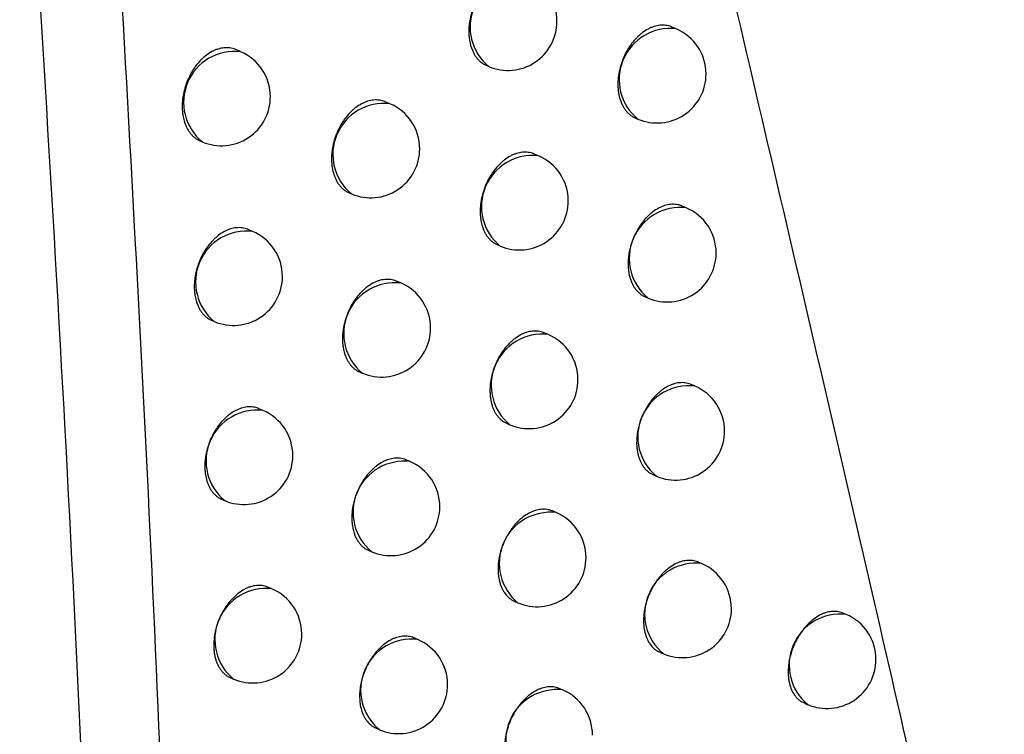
# Model space of a CAD drawing. Header units: millimetres. Extents: x -0.66 to 0.91, y -0.4 to 0.64.
# Tile 90 of 171: x 0.6564 to 0.66644, y -0.19686 to -0.18956. Entities that reach past the tile are written whole.
import ezdxf

# ---------------------------------------------------------------- set-up
doc = ezdxf.new("R2010")
doc.units = ezdxf.units.MM
doc.layers.add('FORMAT', color=7, linetype='Continuous')

msp = doc.modelspace()

# ---------------------------------------------------------------- linework, layer by layer
at = {"layer": 'FORMAT', "color": 7, "linetype": 'Continuous', "lineweight": 25}
for p, q in [((0.663094, -0.189656), (0.66305, -0.189637)), ((0.658649, -0.189888), (0.6586, -0.189868)), ((0.661161, -0.190031), (0.661184, -0.190041)), ((0.660172, -0.19042), (0.660126, -0.1904)), ((0.66268, -0.190566), (0.662705, -0.190577)), ((0.658238, -0.1908), (0.658259, -0.190809)), ((0.661689, -0.190951), (0.661645, -0.190933)), ((0.659759, -0.191331), (0.659783, -0.191341)), ((0.663198, -0.191482), (0.663156, -0.191465)), ((0.658772, -0.191723), (0.658726, -0.191704)), ((0.661274, -0.191861), (0.661299, -0.191872)), ((0.660283, -0.192249), (0.66024, -0.192231)), ((0.66278, -0.192391), (0.662808, -0.192403)), ((0.658358, -0.192633), (0.658382, -0.192644)), ((0.661788, -0.192776), (0.661747, -0.192759)), ((0.659867, -0.193159), (0.659894, -0.19317)), ((0.663284, -0.193301), (0.663246, -0.193285)), ((0.658878, -0.193551), (0.658836, -0.193533)), ((0.661369, -0.193685), (0.661398, -0.193697)), ((0.660378, -0.194072), (0.660338, -0.194055)), ((0.662864, -0.194209), (0.662894, -0.194222)), ((0.658461, -0.19446), (0.658488, -0.194471)), ((0.66187, -0.194593), (0.661833, -0.194577)), ((0.659959, -0.194981), (0.659988, -0.194993)), ((0.663354, -0.195114), (0.663319, -0.195099)), ((0.658969, -0.195371), (0.658929, -0.195355)), ((0.661449, -0.195501), (0.66148, -0.195514)), ((0.664829, -0.195633), (0.664796, -0.195619)), ((0.660456, -0.195888), (0.66042, -0.195872)), ((0.66293, -0.19602), (0.662964, -0.196035)), ((0.658549, -0.19628), (0.658579, -0.196292)), ((0.661936, -0.196404), (0.661902, -0.196389)), ((0.664403, -0.196538), (0.664439, -0.196554)), ((0.660034, -0.196795), (0.660067, -0.196809))]:
    msp.add_line(p, q, dxfattribs=at)
for centre, radius, start, end in [((0.661513, -0.189637), 0.000520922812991, 83.34982, 230.761992), ((0.661378, -0.18958), 0.0005, 360, 67.055906), ((0.661378, -0.18958), 0.0005, 247.055906, 360), ((0.663034, -0.190173), 0.000520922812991, 83.34982, 230.761992), ((0.6629, -0.190116), 0.0005000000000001, 360, 67.055906), ((0.658589, -0.190406), 0.000520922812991, 83.34982, 230.761992), ((0.658454, -0.190349), 0.0005, 360, 67.055906), ((0.6629, -0.190116), 0.0005000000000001, 247.055906, 360), ((0.658454, -0.190349), 0.0005, 247.055906, 360), ((0.660112, -0.190937), 0.000520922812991, 83.34982, 230.761992), ((0.659978, -0.19088), 0.0005000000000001, 360, 67.055906), ((0.659978, -0.19088), 0.0005000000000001, 247.055906, 360), ((0.661629, -0.191469), 0.000520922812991, 83.34982, 230.761992), ((0.661494, -0.191412), 0.0005, 360, 67.055906), ((0.661494, -0.191412), 0.0005, 247.055906, 360), ((0.663137, -0.192), 0.000520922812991, 83.34982, 230.761992), ((0.663003, -0.191943), 0.0005000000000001, 360, 67.055906), ((0.658711, -0.19224), 0.000520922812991, 83.34982, 230.761992), ((0.658577, -0.192183), 0.0005000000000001, 360, 67.055906), ((0.663003, -0.191943), 0.0005000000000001, 247.055906, 360), ((0.658577, -0.192183), 0.0005000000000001, 247.055906, 360), ((0.660223, -0.192767), 0.000520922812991, 83.34982, 230.761992), ((0.660089, -0.19271), 0.0005, 360, 67.055906), ((0.660089, -0.19271), 0.0005, 247.055906, 360), ((0.661728, -0.193293), 0.000520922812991, 83.34982, 230.761992), ((0.661593, -0.193236), 0.0005000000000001, 360, 67.055906), ((0.661593, -0.193236), 0.0005, 247.055906, 360), ((0.663224, -0.193819), 0.000520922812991, 83.34982, 230.761992), ((0.663089, -0.193762), 0.0005000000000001, 360, 67.055906), ((0.658818, -0.194068), 0.000520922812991, 83.34982, 230.761992), ((0.658683, -0.194011), 0.0005000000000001, 360, 67.055906), ((0.663089, -0.193762), 0.0005000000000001, 247.055906, 360), ((0.658683, -0.194011), 0.0005000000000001, 247.055906, 360), ((0.660318, -0.19459), 0.000520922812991, 83.34982, 230.761992), ((0.660183, -0.194533), 0.0005000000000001, 360, 67.055906), ((0.660183, -0.194533), 0.0005000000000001, 247.055906, 360), ((0.66181, -0.195111), 0.000520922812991, 83.34982, 230.761992), ((0.661675, -0.195054), 0.0005000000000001, 360, 67.055906), ((0.661675, -0.195054), 0.0005000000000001, 247.055906, 360), ((0.663294, -0.195631), 0.000520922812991, 83.34982, 230.761992), ((0.663159, -0.195574), 0.0005000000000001, 360, 67.055906), ((0.658908, -0.195889), 0.000520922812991, 83.34982, 230.761992), ((0.658774, -0.195832), 0.0005000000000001, 360, 67.055906), ((0.663159, -0.195574), 0.0005000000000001, 247.055906, 360), ((0.664769, -0.19615), 0.000520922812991, 83.34982, 230.761992), ((0.664634, -0.196093), 0.0005, 360, 67.055906), ((0.658774, -0.195832), 0.0005000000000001, 247.055906, 360), ((0.660396, -0.196405), 0.0005209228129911, 83.34982, 230.761992), ((0.660262, -0.196349), 0.0005, 360, 67.055906), ((0.664634, -0.196093), 0.0005000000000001, 247.055906, 360), ((0.660262, -0.196349), 0.0005000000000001, 247.055906, 360), ((0.661876, -0.196921), 0.000520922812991, 83.34982, 230.761992), ((0.661741, -0.196864), 0.0005000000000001, 360, 67.055906)]:
    msp.add_arc(centre, radius, start, end, dxfattribs=at)
for points, knots in [([(0.656395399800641, -0.1860526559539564), (0.6566904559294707, -0.1907610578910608), (0.6572806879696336, -0.2001797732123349), (0.6573062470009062, -0.2090745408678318), (0.657319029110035, -0.2135228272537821)], [0, 0, 0, 0, 0.4998985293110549, 1, 1, 1, 1]), ([(0.6664435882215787, -0.2015916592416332), (0.6663285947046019, -0.2010206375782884), (0.6659435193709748, -0.1991084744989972), (0.6651799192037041, -0.195763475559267), (0.6641980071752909, -0.1915309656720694), (0.6634803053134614, -0.188473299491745), (0.6631057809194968, -0.186837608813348), (0.6630700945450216, -0.1866817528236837)], [0, 0, 0, 0, 0.1195458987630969, 0.400319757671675, 0.684926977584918, 0.9699784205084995, 1, 1, 1, 1]), ([(0.6572882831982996, -0.186792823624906), (0.6575365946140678, -0.1910740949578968), (0.658033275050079, -0.1996376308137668), (0.658045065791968, -0.2077556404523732), (0.6580509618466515, -0.2118151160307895)], [0, 0, 0, 0, 0.4999420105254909, 1, 1, 1, 1]), ([(0.6615262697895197, -0.1890999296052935), (0.6615249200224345, -0.1890992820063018), (0.6615061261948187, -0.189090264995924), (0.6614758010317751, -0.1890834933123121), (0.6614365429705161, -0.1890802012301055), (0.6613963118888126, -0.189081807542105), (0.6613551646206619, -0.1890901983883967), (0.6613140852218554, -0.1891053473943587), (0.6612733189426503, -0.1891248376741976), (0.6612333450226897, -0.189150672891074), (0.6611951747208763, -0.1891822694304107), (0.6611584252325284, -0.1892174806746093), (0.6611241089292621, -0.1892578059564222), (0.661093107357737, -0.1893022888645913), (0.6610644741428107, -0.1893492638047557), (0.6610396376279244, -0.1893995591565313), (0.6610192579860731, -0.18945194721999), (0.6610019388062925, -0.1895054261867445), (0.6609893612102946, -0.189560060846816), (0.6609818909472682, -0.1896144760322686), (0.6609788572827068, -0.1896549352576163), (0.6609783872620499, -0.1896945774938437), (0.6609805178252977, -0.1897337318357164), (0.6609883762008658, -0.1897965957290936), (0.6610049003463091, -0.1898550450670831), (0.6610290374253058, -0.1899054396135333), (0.6610458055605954, -0.1899333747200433), (0.6610645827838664, -0.1899585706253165), (0.6610855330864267, -0.1899812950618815), (0.6611083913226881, -0.1900007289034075), (0.6611333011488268, -0.1900184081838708), (0.6611520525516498, -0.1900256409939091), (0.6611619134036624, -0.1900294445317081)], [0, 0, 0, 0, 0.0041472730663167, 0.0577456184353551, 0.0851065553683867, 0.1115702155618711, 0.1651078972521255, 0.1924375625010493, 0.2188778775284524, 0.2723676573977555, 0.2996720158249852, 0.3261075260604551, 0.3795867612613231, 0.4068847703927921, 0.4333365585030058, 0.4868481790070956, 0.5141621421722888, 0.5406428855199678, 0.5942130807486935, 0.6215570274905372, 0.6480649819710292, 0.6747581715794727, 0.7017382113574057, 0.7291111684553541, 0.8091445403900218, 0.8365321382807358, 0.8630472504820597, 0.8897480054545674, 0.9167364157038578, 0.9441189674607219, 0.970613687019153, 1, 1, 1, 1]), ([(0.6630496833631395, -0.1896370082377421), (0.6630483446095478, -0.1896363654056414), (0.6630296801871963, -0.1896274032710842), (0.6629995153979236, -0.1896206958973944), (0.6629604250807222, -0.1896174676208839), (0.6629203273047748, -0.1896191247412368), (0.6628792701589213, -0.1896275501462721), (0.6628382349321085, -0.1896427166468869), (0.6627974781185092, -0.1896622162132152), (0.6627574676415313, -0.1896880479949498), (0.66271921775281, -0.189719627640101), (0.6626823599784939, -0.1897548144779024), (0.662647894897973, -0.1897951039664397), (0.6626167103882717, -0.1898395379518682), (0.6625878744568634, -0.1898864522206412), (0.6625628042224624, -0.1899366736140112), (0.6625421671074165, -0.1899889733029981), (0.6625245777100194, -0.1900423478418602), (0.6625117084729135, -0.1900968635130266), (0.6625039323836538, -0.1901511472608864), (0.6625006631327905, -0.1901914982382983), (0.6624999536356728, -0.1902310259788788), (0.6625018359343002, -0.1902700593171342), (0.6625077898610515, -0.1903201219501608), (0.6625188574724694, -0.1903674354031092), (0.6625347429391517, -0.1904107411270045), (0.6625491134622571, -0.1904411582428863), (0.6625656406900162, -0.1904689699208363), (0.6625841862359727, -0.1904940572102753), (0.6626049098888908, -0.1905166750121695), (0.6626275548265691, -0.1905360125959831), (0.6626522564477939, -0.1905536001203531), (0.6626708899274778, -0.1905607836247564), (0.66268068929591, -0.1905645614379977)], [0, 0, 0, 0, 0.0041401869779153, 0.0577210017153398, 0.0850725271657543, 0.1115377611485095, 0.1650783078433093, 0.1924090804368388, 0.2188587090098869, 0.2723672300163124, 0.2996810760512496, 0.3261276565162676, 0.3796294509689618, 0.4069392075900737, 0.4333970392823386, 0.4869212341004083, 0.5142420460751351, 0.5407194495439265, 0.594283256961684, 0.6216243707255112, 0.6481196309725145, 0.6748001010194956, 0.7017674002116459, 0.7291275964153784, 0.7820799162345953, 0.8092491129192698, 0.8366182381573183, 0.8631166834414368, 0.8898005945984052, 0.9167718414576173, 0.9441367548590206, 0.9706214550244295, 0.9999999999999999, 0.9999999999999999, 0.9999999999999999, 0.9999999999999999]), ([(0.658600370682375, -0.1898678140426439), (0.6585990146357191, -0.1898671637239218), (0.6585801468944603, -0.1898581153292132), (0.6585497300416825, -0.1898513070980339), (0.6585103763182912, -0.1898479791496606), (0.6584700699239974, -0.1898495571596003), (0.658428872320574, -0.1898579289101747), (0.6583877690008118, -0.1898730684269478), (0.658346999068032, -0.1898925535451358), (0.65830704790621, -0.1899183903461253), (0.6582689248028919, -0.1899499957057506), (0.658232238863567, -0.189985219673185), (0.6581980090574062, -0.1900255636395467), (0.6581671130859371, -0.1900700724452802), (0.658138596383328, -0.1901170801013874), (0.6581138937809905, -0.1901674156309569), (0.6580936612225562, -0.1902198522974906), (0.6580764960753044, -0.1902733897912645), (0.6580640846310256, -0.1903280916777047), (0.6580567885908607, -0.1903825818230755), (0.6580538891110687, -0.1904231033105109), (0.6580535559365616, -0.190462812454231), (0.6580558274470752, -0.1905020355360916), (0.6580639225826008, -0.1905650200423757), (0.6580806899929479, -0.1906235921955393), (0.6581050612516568, -0.1906741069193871), (0.6581219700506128, -0.1907021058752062), (0.6581408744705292, -0.1907273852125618), (0.658161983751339, -0.1907501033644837), (0.658184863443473, -0.1907698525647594), (0.6582094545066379, -0.190786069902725), (0.6582272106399, -0.1907960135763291), (0.6582371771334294, -0.190799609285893), (0.6582381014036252, -0.1907999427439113)], [0, 0, 0, 0, 0.0041508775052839, 0.0577544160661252, 0.0851183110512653, 0.1115777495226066, 0.1651070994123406, 0.1924327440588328, 0.2188637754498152, 0.2723348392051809, 0.2996296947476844, 0.3260547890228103, 0.3795128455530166, 0.4067998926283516, 0.4332445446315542, 0.4867415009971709, 0.5140476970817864, 0.5405274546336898, 0.5940954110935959, 0.621437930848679, 0.6479511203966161, 0.6746495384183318, 0.7016347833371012, 0.7290129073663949, 0.8090727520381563, 0.8364694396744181, 0.8629927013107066, 0.8897017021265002, 0.916698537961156, 0.9440897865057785, 0.9705882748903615, 0.9972724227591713, 1, 1, 1, 1]), ([(0.6601262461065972, -0.1904004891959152), (0.6601249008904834, -0.190399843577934), (0.6601061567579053, -0.1903908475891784), (0.6600758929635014, -0.1903841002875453), (0.660036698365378, -0.190380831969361), (0.659996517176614, -0.190382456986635), (0.6599554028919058, -0.1903908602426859), (0.6599143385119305, -0.1904060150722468), (0.6598735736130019, -0.1904255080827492), (0.6598335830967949, -0.1904513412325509), (0.6597953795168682, -0.1904829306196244), (0.6597585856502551, -0.1905181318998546), (0.6597242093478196, -0.1905584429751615), (0.6596931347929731, -0.1906029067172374), (0.6596644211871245, -0.1906498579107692), (0.6596394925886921, -0.1907001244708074), (0.6596190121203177, -0.1907524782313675), (0.6596015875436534, -0.1908059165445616), (0.6595888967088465, -0.1908605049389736), (0.6595813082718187, -0.1909148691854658), (0.6595781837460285, -0.1909552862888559), (0.6595776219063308, -0.1909948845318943), (0.6595796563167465, -0.1910339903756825), (0.6595858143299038, -0.1910841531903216), (0.6595970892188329, -0.1911315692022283), (0.6596131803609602, -0.191174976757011), (0.659627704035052, -0.1912054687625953), (0.6596443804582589, -0.1912333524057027), (0.6596630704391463, -0.1912585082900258), (0.6596839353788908, -0.1912811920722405), (0.6597067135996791, -0.1913005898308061), (0.6597315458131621, -0.1913182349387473), (0.6597502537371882, -0.1913254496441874), (0.6597600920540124, -0.1913292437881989)], [0, 0, 0, 0, 0.0041431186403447, 0.0577298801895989, 0.085084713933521, 0.1115468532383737, 0.1650813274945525, 0.1924092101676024, 0.2188511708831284, 0.272344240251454, 0.2996502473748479, 0.3260880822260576, 0.3795720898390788, 0.4068726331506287, 0.4333246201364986, 0.4868367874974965, 0.5141512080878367, 0.5406282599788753, 0.5941911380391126, 0.6215315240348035, 0.6480319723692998, 0.6747176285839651, 0.7016900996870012, 0.729055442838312, 0.782024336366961, 0.8092020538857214, 0.8365797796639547, 0.8630859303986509, 0.889777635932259, 0.9167568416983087, 0.9441299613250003, 0.9706184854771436, 1, 1, 1, 1]), ([(0.6616449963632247, -0.190932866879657), (0.6616436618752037, -0.1909322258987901), (0.6616250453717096, -0.1909232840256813), (0.6615949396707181, -0.1909166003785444), (0.6615559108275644, -0.1909133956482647), (0.6615158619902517, -0.1909150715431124), (0.6614748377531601, -0.1909235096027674), (0.6614338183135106, -0.1909386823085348), (0.6613930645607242, -0.1909581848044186), (0.6613530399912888, -0.1909840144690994), (0.6613147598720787, -0.1910155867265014), (0.6612778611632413, -0.1910507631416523), (0.6612433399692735, -0.1910910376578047), (0.6612120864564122, -0.1911354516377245), (0.6611831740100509, -0.1911823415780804), (0.6611580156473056, -0.191232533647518), (0.661137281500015, -0.1912847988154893), (0.6611195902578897, -0.1913381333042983), (0.6611066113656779, -0.1913926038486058), (0.6610987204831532, -0.1914468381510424), (0.6610953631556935, -0.1914871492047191), (0.661094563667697, -0.1915266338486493), (0.6610963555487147, -0.1915656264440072), (0.6611036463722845, -0.1916282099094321), (0.661119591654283, -0.1916863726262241), (0.6611431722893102, -0.1917364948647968), (0.6611596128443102, -0.191764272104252), (0.6611780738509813, -0.1917893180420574), (0.6611987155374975, -0.1918118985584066), (0.6612212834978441, -0.191831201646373), (0.661245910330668, -0.1918487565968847), (0.6612645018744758, -0.1918559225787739), (0.6612742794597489, -0.1918596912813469)], [0, 0, 0, 0, 0.004137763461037, 0.057723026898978, 0.0850766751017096, 0.1115473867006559, 0.1650989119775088, 0.1924351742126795, 0.2188927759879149, 0.2724173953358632, 0.2997394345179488, 0.3261945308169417, 0.3797136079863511, 0.4070322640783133, 0.4334969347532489, 0.4870350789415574, 0.5143631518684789, 0.5408443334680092, 0.5944159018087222, 0.6217611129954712, 0.6482571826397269, 0.6749384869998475, 0.7019066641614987, 0.7292678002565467, 0.8092451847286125, 0.8366135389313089, 0.8631117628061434, 0.8897954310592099, 0.9167663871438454, 0.9441309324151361, 0.970617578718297, 1, 1, 1, 1]), ([(0.6631561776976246, -0.191464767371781), (0.6631548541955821, -0.1914641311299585), (0.6631363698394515, -0.1914552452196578), (0.6631064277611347, -0.1914486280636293), (0.6630675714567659, -0.1914454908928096), (0.663027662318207, -0.1914472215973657), (0.6629867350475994, -0.1914556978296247), (0.662945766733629, -0.1914708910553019), (0.6629050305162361, -0.1914904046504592), (0.6628649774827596, -0.1915162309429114), (0.6628266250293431, -0.1915477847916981), (0.6627896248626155, -0.1915829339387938), (0.6627549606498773, -0.191623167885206), (0.662723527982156, -0.191667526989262), (0.6626944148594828, -0.191714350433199), (0.6626690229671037, -0.1917644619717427), (0.6626480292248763, -0.1918166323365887), (0.6626300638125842, -0.1918698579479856), (0.6626167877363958, -0.1919242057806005), (0.6626085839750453, -0.1919783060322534), (0.6626049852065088, -0.192018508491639), (0.6626039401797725, -0.1920578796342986), (0.6626054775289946, -0.1920967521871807), (0.6626109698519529, -0.1921465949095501), (0.6626215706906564, -0.1921936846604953), (0.6626369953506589, -0.1922367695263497), (0.6626510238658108, -0.1922670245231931), (0.6626672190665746, -0.1922946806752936), (0.6626854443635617, -0.1923196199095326), (0.6627058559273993, -0.192342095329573), (0.6627282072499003, -0.1923613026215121), (0.6627526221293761, -0.1923787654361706), (0.6627710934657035, -0.1923858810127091), (0.662780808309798, -0.1923896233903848)], [0, 0, 0, 0, 0.0041315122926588, 0.0577017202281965, 0.0850473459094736, 0.1115180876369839, 0.1650694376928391, 0.1924053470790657, 0.2188687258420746, 0.272404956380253, 0.2997328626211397, 0.3261950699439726, 0.3797286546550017, 0.4070548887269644, 0.4335229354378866, 0.4870681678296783, 0.514400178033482, 0.5408777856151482, 0.5944423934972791, 0.6217843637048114, 0.6482700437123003, 0.6749409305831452, 0.7018986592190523, 0.7292493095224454, 0.7821723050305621, 0.8093264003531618, 0.836680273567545, 0.8631655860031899, 0.8898362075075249, 0.9167938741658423, 0.9441447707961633, 0.9706234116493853, 0.9999999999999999, 0.9999999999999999, 0.9999999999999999, 0.9999999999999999]), ([(0.6587262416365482, -0.1917037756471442), (0.6587249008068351, -0.1917031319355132), (0.6587062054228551, -0.1916941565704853), (0.6586760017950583, -0.1916874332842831), (0.6586368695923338, -0.191684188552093), (0.658596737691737, -0.1916858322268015), (0.6585556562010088, -0.1916942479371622), (0.6585146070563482, -0.1917094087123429), (0.6584738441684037, -0.191728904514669), (0.6584338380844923, -0.1917547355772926), (0.658395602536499, -0.1917863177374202), (0.6583587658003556, -0.1918215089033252), (0.6583243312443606, -0.1918618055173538), (0.658293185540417, -0.1919062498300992), (0.6582643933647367, -0.1919531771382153), (0.6582393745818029, -0.1920034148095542), (0.6582187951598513, -0.192055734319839), (0.6582012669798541, -0.1921091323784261), (0.658188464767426, -0.1921636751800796), (0.6581807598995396, -0.1922179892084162), (0.6581775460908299, -0.1922583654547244), (0.6581768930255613, -0.1922979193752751), (0.6581788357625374, -0.192336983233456), (0.6581863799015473, -0.1923996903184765), (0.6582025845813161, -0.1924579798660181), (0.6582264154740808, -0.1925082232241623), (0.6582430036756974, -0.1925360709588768), (0.6582616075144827, -0.1925611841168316), (0.6582823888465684, -0.1925838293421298), (0.6583050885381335, -0.1926031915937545), (0.6583298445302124, -0.1926208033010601), (0.6583485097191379, -0.192628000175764), (0.6583583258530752, -0.1926317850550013)], [0, 0, 0, 0, 0.0041404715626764, 0.0577311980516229, 0.0850878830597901, 0.1115558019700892, 0.1651018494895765, 0.1924355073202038, 0.2188861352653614, 0.2723967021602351, 0.299711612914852, 0.3261587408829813, 0.3796616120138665, 0.4069718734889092, 0.4334312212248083, 0.486958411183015, 0.5142806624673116, 0.540761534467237, 0.59433227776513, 0.6216768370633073, 0.6481776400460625, 0.6748636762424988, 0.7018365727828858, 0.7292024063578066, 0.8092025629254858, 0.8365787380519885, 0.8630839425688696, 0.889774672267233, 0.9167528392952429, 0.9441248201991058, 0.9706149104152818, 1, 1, 1, 1]), ([(0.6602403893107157, -0.1922314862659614), (0.6602390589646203, -0.1922308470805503), (0.660220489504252, -0.1922219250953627), (0.6601904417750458, -0.1922152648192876), (0.6601514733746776, -0.1922120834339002), (0.6601114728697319, -0.1922137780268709), (0.6600704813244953, -0.1922222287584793), (0.6600294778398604, -0.1922374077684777), (0.6599887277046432, -0.1922569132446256), (0.659948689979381, -0.192282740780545), (0.6599103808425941, -0.1923143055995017), (0.659873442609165, -0.1923494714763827), (0.6598388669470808, -0.1923897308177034), (0.65980754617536, -0.1924341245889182), (0.6597785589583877, -0.1924809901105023), (0.6597533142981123, -0.1925311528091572), (0.6597324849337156, -0.1925833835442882), (0.659714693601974, -0.1926366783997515), (0.6597016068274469, -0.1926911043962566), (0.6596936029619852, -0.1927452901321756), (0.6596901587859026, -0.1927855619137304), (0.6596892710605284, -0.1928250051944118), (0.6596909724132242, -0.1928639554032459), (0.6596981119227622, -0.1929264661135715), (0.6597139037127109, -0.1929845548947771), (0.6597373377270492, -0.1930346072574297), (0.6597536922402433, -0.1930623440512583), (0.6597720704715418, -0.1930873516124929), (0.6597926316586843, -0.1931098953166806), (0.6598151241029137, -0.193129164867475), (0.6598396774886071, -0.1931466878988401), (0.659858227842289, -0.1931538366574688), (0.6598679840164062, -0.1931575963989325)], [0, 0, 0, 0, 0.0041349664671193, 0.0577173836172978, 0.0850694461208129, 0.1115416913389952, 0.1650962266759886, 0.192433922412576, 0.2188953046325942, 0.2724275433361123, 0.2997534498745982, 0.3262128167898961, 0.3797405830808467, 0.4070637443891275, 0.4335311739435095, 0.4870750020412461, 0.514406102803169, 0.5408872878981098, 0.5944589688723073, 0.6218043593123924, 0.6482977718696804, 0.6749764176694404, 0.7019419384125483, 0.7293004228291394, 0.8092656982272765, 0.8366298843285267, 0.8631245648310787, 0.8898046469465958, 0.916771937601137, 0.9441326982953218, 0.9706177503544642, 0.9999999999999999, 0.9999999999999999, 0.9999999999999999, 0.9999999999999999]), ([(0.6617470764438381, -0.1927587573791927), (0.6617457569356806, -0.1927581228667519), (0.6617273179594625, -0.1927492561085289), (0.661697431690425, -0.1927426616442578), (0.6616586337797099, -0.1927395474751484), (0.6616187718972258, -0.1927412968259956), (0.6615778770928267, -0.1927497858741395), (0.6615369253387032, -0.192764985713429), (0.6614961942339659, -0.1927845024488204), (0.661456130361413, -0.1928103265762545), (0.661417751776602, -0.1928418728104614), (0.6613807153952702, -0.1928770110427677), (0.6613460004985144, -0.1929172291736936), (0.6613145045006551, -0.1929615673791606), (0.661285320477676, -0.1930083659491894), (0.6612598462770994, -0.1930584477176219), (0.6612387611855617, -0.1931105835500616), (0.6612206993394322, -0.1931637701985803), (0.6612073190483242, -0.1932180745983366), (0.6611990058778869, -0.1932721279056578), (0.6611953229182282, -0.1933122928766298), (0.6611941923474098, -0.1933516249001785), (0.6611956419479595, -0.1933904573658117), (0.6612010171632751, -0.193440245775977), (0.6612115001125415, -0.1934872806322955), (0.6612268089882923, -0.1935303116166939), (0.6612407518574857, -0.1935605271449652), (0.6612568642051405, -0.19358814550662), (0.6612750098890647, -0.1936130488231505), (0.6612953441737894, -0.1936354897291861), (0.661317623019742, -0.1936546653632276), (0.6613419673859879, -0.1936720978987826), (0.6613603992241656, -0.1936791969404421), (0.6613700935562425, -0.1936829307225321)], [0, 0, 0, 0, 0.004128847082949, 0.0576970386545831, 0.085041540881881, 0.1115133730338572, 0.1650668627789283, 0.1924037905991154, 0.2188698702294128, 0.27241154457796, 0.2997422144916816, 0.3262074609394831, 0.3797472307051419, 0.4070766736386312, 0.4335466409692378, 0.4870958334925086, 0.5144299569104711, 0.5409074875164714, 0.5944720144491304, 0.621814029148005, 0.6482977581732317, 0.6749666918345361, 0.7019224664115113, 0.7292711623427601, 0.7821885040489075, 0.8093396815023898, 0.8366906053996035, 0.8631735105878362, 0.8898416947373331, 0.916796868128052, 0.9441451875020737, 0.9706228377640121, 1, 1, 1, 1]), ([(0.6632458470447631, -0.1932854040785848), (0.6632445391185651, -0.193284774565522), (0.663226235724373, -0.193275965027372), (0.6631965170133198, -0.1932694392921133), (0.6631578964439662, -0.1932663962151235), (0.6631181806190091, -0.1932682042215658), (0.6630773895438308, -0.1932767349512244), (0.6630364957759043, -0.1932919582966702), (0.6629957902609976, -0.1933114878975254), (0.6629557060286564, -0.1933373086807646), (0.6629172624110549, -0.1933688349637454), (0.6628801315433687, -0.1934039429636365), (0.6628452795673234, -0.193444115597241), (0.6628136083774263, -0.193488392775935), (0.6627842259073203, -0.1935351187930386), (0.6627585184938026, -0.1935851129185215), (0.6627371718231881, -0.1936371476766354), (0.662718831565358, -0.1936902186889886), (0.662705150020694, -0.1937444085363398), (0.662692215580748, -0.1938251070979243), (0.6626899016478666, -0.1938918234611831), (0.662697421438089, -0.1939659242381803), (0.6627075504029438, -0.1940128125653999), (0.6627225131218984, -0.1940556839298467), (0.6627361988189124, -0.19408578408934), (0.6627520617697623, -0.1941132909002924), (0.6627699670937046, -0.1941380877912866), (0.6627900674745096, -0.1941604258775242), (0.6628121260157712, -0.1941795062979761), (0.6628362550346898, -0.194196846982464), (0.6628545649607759, -0.194203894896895), (0.6628641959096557, -0.1942076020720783)], [0, 0, 0, 0, 0.0041228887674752, 0.0576965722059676, 0.0850436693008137, 0.1115228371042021, 0.1650910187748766, 0.1924352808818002, 0.2189123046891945, 0.2724760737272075, 0.2998179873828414, 0.3262949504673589, 0.3798585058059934, 0.407200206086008, 0.4336793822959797, 0.4872473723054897, 0.5145912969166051, 0.541073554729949, 0.5946478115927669, 0.6219949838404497, 0.7019176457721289, 0.7292670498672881, 0.7821817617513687, 0.8093315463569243, 0.8366810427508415, 0.8631636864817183, 0.8898315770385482, 0.9167863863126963, 0.9441342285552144, 0.9706148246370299, 1, 1, 1, 1]), ([(0.6588358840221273, -0.1935328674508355), (0.6588345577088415, -0.193532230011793), (0.6588160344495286, -0.1935233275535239), (0.6587860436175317, -0.1935166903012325), (0.6587471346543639, -0.1935135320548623), (0.6587071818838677, -0.1935152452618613), (0.6586662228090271, -0.1935237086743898), (0.6586252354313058, -0.1935388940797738), (0.658584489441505, -0.1935584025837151), (0.658544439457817, -0.1935842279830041), (0.6585061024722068, -0.1936157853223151), (0.6584691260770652, -0.1936509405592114), (0.6584344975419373, -0.1936911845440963), (0.6584031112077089, -0.1937355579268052), (0.6583740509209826, -0.1937823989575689), (0.658348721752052, -0.1938325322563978), (0.6583277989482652, -0.1938847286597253), (0.6583099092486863, -0.1939379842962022), (0.6582967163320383, -0.1939923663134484), (0.6582886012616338, -0.1940465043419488), (0.6582850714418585, -0.1940867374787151), (0.6582840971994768, -0.1941261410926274), (0.6582857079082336, -0.1941650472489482), (0.6582912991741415, -0.1942149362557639), (0.6583020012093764, -0.1942620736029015), (0.6583175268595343, -0.194305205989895), (0.6583316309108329, -0.1943354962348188), (0.6583479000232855, -0.1943631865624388), (0.658366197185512, -0.1943881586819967), (0.6583866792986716, -0.194410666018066), (0.6584090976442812, -0.1944299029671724), (0.6584335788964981, -0.1944473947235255), (0.6584520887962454, -0.1944545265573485), (0.6584618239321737, -0.1944582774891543)], [0, 0, 0, 0, 0.0041317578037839, 0.0577040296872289, 0.085050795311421, 0.1115206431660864, 0.1650702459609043, 0.1924053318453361, 0.2188663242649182, 0.272397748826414, 0.2997232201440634, 0.3261826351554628, 0.3797105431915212, 0.4070338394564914, 0.4334999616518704, 0.4870412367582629, 0.5143711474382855, 0.5408485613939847, 0.5944127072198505, 0.6217543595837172, 0.6482416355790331, 0.6749141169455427, 0.7018734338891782, 0.7292256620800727, 0.7821539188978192, 0.8093107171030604, 0.8366673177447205, 0.8631551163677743, 0.8898282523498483, 0.9167884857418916, 0.944142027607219, 0.9706219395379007, 0.9999999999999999, 0.9999999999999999, 0.9999999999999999, 0.9999999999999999]), ([(0.6603381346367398, -0.194055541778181), (0.6603368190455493, -0.1940549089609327), (0.6603184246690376, -0.194046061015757), (0.6602885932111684, -0.1940394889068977), (0.6602498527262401, -0.1940363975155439), (0.6602100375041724, -0.1940381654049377), (0.660169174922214, -0.1940466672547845), (0.6601282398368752, -0.1940618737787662), (0.6600875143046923, -0.1940813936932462), (0.66004744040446, -0.194107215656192), (0.6600090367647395, -0.1941387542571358), (0.6599719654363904, -0.1941738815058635), (0.6599372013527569, -0.1942140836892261), (0.6599056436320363, -0.1942584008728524), (0.6598763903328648, -0.194305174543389), (0.65985083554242, -0.1943552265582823), (0.6598296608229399, -0.1944073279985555), (0.6598115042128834, -0.1944604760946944), (0.6597980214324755, -0.1945147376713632), (0.6597896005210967, -0.1945687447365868), (0.6597858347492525, -0.1946088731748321), (0.6597846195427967, -0.1946481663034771), (0.6597859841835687, -0.1946869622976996), (0.6597925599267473, -0.1947492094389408), (0.659807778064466, -0.1948070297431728), (0.6598306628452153, -0.1948568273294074), (0.6598466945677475, -0.1948844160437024), (0.6598647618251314, -0.1949092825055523), (0.6598850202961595, -0.1949316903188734), (0.6599072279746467, -0.1949508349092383), (0.6599315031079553, -0.1949682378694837), (0.6599498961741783, -0.1949753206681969), (0.6599595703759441, -0.1949790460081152)], [0, 0, 0, 0, 0.0041268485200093, 0.0577009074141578, 0.085048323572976, 0.1115248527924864, 0.1650877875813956, 0.1924294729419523, 0.21890164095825, 0.2724556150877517, 0.2997925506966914, 0.3262641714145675, 0.3798168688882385, 0.4071529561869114, 0.4336283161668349, 0.4871884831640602, 0.5145282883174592, 0.541009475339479, 0.5945814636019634, 0.6219273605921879, 0.6484131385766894, 0.6750841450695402, 0.7020420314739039, 0.7293928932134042, 0.8093235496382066, 0.8366758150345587, 0.8631604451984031, 0.8898303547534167, 0.9167872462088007, 0.9441372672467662, 0.9706178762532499, 1, 1, 1, 1]), ([(0.6618325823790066, -0.1945776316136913), (0.6618312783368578, -0.1945770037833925), (0.6618130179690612, -0.1945682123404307), (0.6617833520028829, -0.1945617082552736), (0.661744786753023, -0.1945586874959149), (0.6617051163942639, -0.1945605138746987), (0.6616643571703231, -0.1945690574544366), (0.6616234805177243, -0.1945842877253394), (0.6615827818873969, -0.1946038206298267), (0.6615426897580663, -0.1946296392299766), (0.6615042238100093, -0.1946611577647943), (0.6614670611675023, -0.1946962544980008), (0.6614321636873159, -0.1947364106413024), (0.6614004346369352, -0.1947806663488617), (0.6613709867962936, -0.1948273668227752), (0.6613452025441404, -0.1948773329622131), (0.6613237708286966, -0.1949293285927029), (0.6613099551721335, -0.1949690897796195), (0.6612985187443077, -0.1950091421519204), (0.6612893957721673, -0.1950498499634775), (0.6612784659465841, -0.1951171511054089), (0.6612760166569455, -0.1951837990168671), (0.6612833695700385, -0.1952578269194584), (0.6612933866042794, -0.1953046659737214), (0.6613082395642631, -0.1953474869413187), (0.6613218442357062, -0.1953775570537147), (0.6613429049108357, -0.1954141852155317), (0.6613682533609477, -0.1954458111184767), (0.661397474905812, -0.1954711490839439), (0.6614215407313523, -0.1954884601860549), (0.6614398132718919, -0.195495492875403), (0.6614494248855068, -0.1954991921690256)], [0, 0, 0, 0, 0.0041200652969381, 0.0576928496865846, 0.0850394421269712, 0.1115191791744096, 0.1650884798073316, 0.1924332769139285, 0.2189116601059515, 0.2724781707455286, 0.2998214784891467, 0.3262999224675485, 0.379866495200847, 0.407209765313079, 0.4336897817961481, 0.4872595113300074, 0.514604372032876, 0.5410864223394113, 0.567753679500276, 0.5947077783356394, 0.6220547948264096, 0.7019741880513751, 0.729322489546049, 0.7822344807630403, 0.8093828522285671, 0.8367309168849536, 0.863212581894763, 0.9167857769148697, 0.9441325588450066, 0.9706129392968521, 1, 1, 1, 1]), ([(0.6633187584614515, -0.1950989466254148), (0.663317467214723, -0.1950983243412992), (0.6632993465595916, -0.1950895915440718), (0.6632698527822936, -0.195083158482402), (0.6632314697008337, -0.1950802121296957), (0.6631919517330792, -0.1950821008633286), (0.6631513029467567, -0.1950906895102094), (0.6631104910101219, -0.1951059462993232), (0.6630698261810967, -0.1951254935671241), (0.6630297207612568, -0.1951513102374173), (0.662991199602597, -0.1951828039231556), (0.6629632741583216, -0.1952090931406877), (0.6629366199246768, -0.1952377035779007), (0.6629110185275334, -0.1952689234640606), (0.6628791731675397, -0.1953130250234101), (0.6628505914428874, -0.1953609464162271), (0.6628260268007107, -0.1954114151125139), (0.6628043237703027, -0.1954633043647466), (0.6627870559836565, -0.1955168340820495), (0.6627746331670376, -0.1955706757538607), (0.6627677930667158, -0.1956112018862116), (0.6627635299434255, -0.1956511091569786), (0.6627618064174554, -0.1956901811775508), (0.6627626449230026, -0.1957287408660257), (0.6627660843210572, -0.1957659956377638), (0.6627740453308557, -0.1958135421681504), (0.662787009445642, -0.1958577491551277), (0.6628047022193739, -0.1958974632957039), (0.6628254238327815, -0.1959339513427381), (0.6628504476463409, -0.1959654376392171), (0.6628793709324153, -0.195990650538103), (0.6629032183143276, -0.1960078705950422), (0.6629213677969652, -0.1960148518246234), (0.6629309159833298, -0.1960185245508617)], [0, 0, 0, 0, 0.0041095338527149, 0.0576709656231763, 0.0850116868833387, 0.1114874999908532, 0.165048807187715, 0.1923894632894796, 0.2188652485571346, 0.2724264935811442, 0.2997671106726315, 0.3262430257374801, 0.3529041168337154, 0.3798520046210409, 0.4071927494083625, 0.4600912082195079, 0.4872325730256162, 0.5145735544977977, 0.5674721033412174, 0.5946135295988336, 0.6219545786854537, 0.6484305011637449, 0.6750916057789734, 0.7020395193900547, 0.7293803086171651, 0.7558558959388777, 0.8094167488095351, 0.8367571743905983, 0.863232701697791, 0.9167934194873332, 0.9441337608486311, 0.9706095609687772, 0.9999999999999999, 0.9999999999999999, 0.9999999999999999, 0.9999999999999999]), ([(0.658929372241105, -0.1953551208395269), (0.6589280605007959, -0.1953544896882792), (0.6589097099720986, -0.195345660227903), (0.6588799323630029, -0.1953391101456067), (0.6588412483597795, -0.1953360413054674), (0.6588014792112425, -0.1953378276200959), (0.658760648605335, -0.1953463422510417), (0.6587197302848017, -0.1953615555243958), (0.6586790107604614, -0.1953810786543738), (0.6586389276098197, -0.1954068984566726), (0.6586004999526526, -0.1954384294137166), (0.6585633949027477, -0.1954735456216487), (0.658528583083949, -0.1955137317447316), (0.6584969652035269, -0.1955580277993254), (0.6584676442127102, -0.1956047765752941), (0.658442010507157, -0.1956547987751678), (0.6584207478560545, -0.1957068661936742), (0.6584024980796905, -0.195759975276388), (0.6583889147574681, -0.195814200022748), (0.6583782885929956, -0.1958814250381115), (0.6583748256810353, -0.1959347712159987), (0.6583765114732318, -0.195986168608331), (0.6583816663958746, -0.1960359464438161), (0.6583919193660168, -0.1960828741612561), (0.6584070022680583, -0.1961258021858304), (0.6584207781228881, -0.1961559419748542), (0.6584367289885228, -0.1961834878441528), (0.6584547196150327, -0.1962083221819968), (0.6584749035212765, -0.1962306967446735), (0.6584970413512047, -0.1962498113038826), (0.6585212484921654, -0.1962671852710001), (0.6585396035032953, -0.196274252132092), (0.6585492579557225, -0.196277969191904)], [0, 0, 0, 0, 0.0041239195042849, 0.0576913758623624, 0.0850353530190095, 0.1115101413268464, 0.1650695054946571, 0.1924093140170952, 0.2188809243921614, 0.2724337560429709, 0.2997700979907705, 0.3262413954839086, 0.3797934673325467, 0.4071292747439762, 0.433603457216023, 0.4871612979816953, 0.5144999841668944, 0.5409785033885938, 0.5945451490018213, 0.6218883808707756, 0.6747980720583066, 0.7019451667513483, 0.7292919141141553, 0.7822027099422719, 0.8093504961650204, 0.836697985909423, 0.8631783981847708, 0.8898440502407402, 0.9167966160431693, 0.9441422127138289, 0.9706196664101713, 1, 1, 1, 1]), ([(0.6647961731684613, -0.1956192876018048), (0.664794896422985, -0.1956186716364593), (0.664776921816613, -0.1956099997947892), (0.6647476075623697, -0.1956036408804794), (0.6647094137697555, -0.1956007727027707), (0.6646700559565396, -0.1956027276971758), (0.6646295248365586, -0.1956113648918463), (0.6645887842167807, -0.1956266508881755), (0.6645481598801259, -0.1956462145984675), (0.6645080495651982, -0.1956720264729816), (0.6644694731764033, -0.1957035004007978), (0.6644321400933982, -0.1957385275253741), (0.6643969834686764, -0.1957785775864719), (0.6643649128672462, -0.1958226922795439), (0.6643350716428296, -0.1958692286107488), (0.6643088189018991, -0.1959189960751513), (0.6642868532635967, -0.1959707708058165), (0.6642678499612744, -0.1960235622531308), (0.6642534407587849, -0.1960774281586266), (0.6642440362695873, -0.196131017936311), (0.6642379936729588, -0.19618410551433), (0.6642370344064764, -0.1962359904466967), (0.6642412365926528, -0.1962853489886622), (0.6642488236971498, -0.196332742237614), (0.6642614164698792, -0.196376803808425), (0.6642830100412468, -0.1964260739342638), (0.6643048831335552, -0.1964609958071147), (0.6643309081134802, -0.1964900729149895), (0.6643598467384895, -0.1965168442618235), (0.6643864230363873, -0.1965279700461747), (0.6644042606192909, -0.1965354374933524)], [0, 0, 0, 0, 0.0040962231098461, 0.0576685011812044, 0.0850147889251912, 0.1114952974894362, 0.1650661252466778, 0.1924116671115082, 0.2188915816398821, 0.2724612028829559, 0.2998061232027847, 0.3262855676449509, 0.3798542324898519, 0.4071986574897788, 0.4336777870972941, 0.4872458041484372, 0.5145898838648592, 0.5410690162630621, 0.5946370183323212, 0.6219810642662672, 0.6484607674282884, 0.7020298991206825, 0.7293744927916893, 0.7558553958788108, 0.8094269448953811, 0.8367727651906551, 0.8896834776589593, 0.9168310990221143, 0.944178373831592, 0.9999999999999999, 0.9999999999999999, 0.9999999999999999, 0.9999999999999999]), ([(0.6604195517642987, -0.1958726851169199), (0.6604182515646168, -0.1958720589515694), (0.6604000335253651, -0.1958632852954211), (0.6603704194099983, -0.1958568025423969), (0.6603319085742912, -0.1958538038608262), (0.6602922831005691, -0.1958556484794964), (0.6602515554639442, -0.1958642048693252), (0.660210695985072, -0.1958794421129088), (0.660170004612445, -0.1958989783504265), (0.6601299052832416, -0.1959247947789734), (0.6600914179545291, -0.1959563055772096), (0.6600542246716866, -0.1959913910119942), (0.6600192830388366, -0.196031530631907), (0.6599874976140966, -0.1960757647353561), (0.6599579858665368, -0.196122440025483), (0.6599321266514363, -0.1961723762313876), (0.6599106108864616, -0.1962243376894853), (0.6598967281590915, -0.1962640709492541), (0.659885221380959, -0.1963040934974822), (0.6598760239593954, -0.1963447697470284), (0.6598649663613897, -0.196412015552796), (0.6598623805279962, -0.1964786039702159), (0.6598695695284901, -0.1965525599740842), (0.6598794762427, -0.1965993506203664), (0.6598942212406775, -0.1966421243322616), (0.6599077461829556, -0.1966721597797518), (0.6599287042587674, -0.1967087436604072), (0.6599539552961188, -0.1967403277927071), (0.6599830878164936, -0.1967656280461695), (0.6600070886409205, -0.1967829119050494), (0.6600253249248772, -0.1967899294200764), (0.6600349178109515, -0.1967936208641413)], [0, 0, 0, 0, 0.0041172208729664, 0.0576893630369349, 0.0850355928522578, 0.1115157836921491, 0.1650859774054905, 0.1924312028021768, 0.2189106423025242, 0.272479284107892, 0.2998236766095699, 0.3263032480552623, 0.3798721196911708, 0.4072165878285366, 0.4336972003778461, 0.4872681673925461, 0.5146136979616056, 0.5410955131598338, 0.5677625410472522, 0.5947164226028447, 0.6220632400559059, 0.701979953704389, 0.7293273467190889, 0.7822372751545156, 0.8093845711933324, 0.8367315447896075, 0.8632125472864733, 0.9167843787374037, 0.9441304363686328, 0.9706107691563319, 1, 1, 1, 1]), ([(0.6619015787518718, -0.1963895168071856), (0.6619002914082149, -0.1963888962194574), (0.6618822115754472, -0.196380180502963), (0.6618527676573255, -0.196373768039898), (0.661814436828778, -0.1963708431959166), (0.661774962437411, -0.1963727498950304), (0.6617343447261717, -0.1963813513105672), (0.6616935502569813, -0.1963966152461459), (0.661652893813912, -0.1964161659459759), (0.6616127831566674, -0.1964419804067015), (0.661574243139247, -0.1964734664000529), (0.6615462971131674, -0.1964997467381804), (0.6615196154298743, -0.1965283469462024), (0.6614939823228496, -0.1965595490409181), (0.6614699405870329, -0.1965927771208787), (0.6614402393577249, -0.1966393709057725), (0.6614141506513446, -0.1966892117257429), (0.6613923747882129, -0.1967410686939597), (0.661373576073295, -0.1967939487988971), (0.6613593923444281, -0.1968479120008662), (0.6613502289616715, -0.1969016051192), (0.6613444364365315, -0.1969547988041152), (0.6613437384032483, -0.1970067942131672), (0.661348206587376, -0.1970562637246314), (0.6613560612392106, -0.1971037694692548), (0.66136892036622, -0.1971479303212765), (0.6613865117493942, -0.1971876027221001), (0.6614071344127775, -0.1972240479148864), (0.6614320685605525, -0.1972555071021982), (0.6614679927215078, -0.1972868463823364), (0.6614925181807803, -0.1973030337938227), (0.6615107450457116, -0.1973096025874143), (0.6615117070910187, -0.1973099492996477)], [0, 0, 0, 0, 0.0041064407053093, 0.057672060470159, 0.0850149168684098, 0.1114928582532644, 0.1650584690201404, 0.1924013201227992, 0.2188792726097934, 0.2724449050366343, 0.2997877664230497, 0.3262657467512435, 0.3529289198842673, 0.3798789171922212, 0.4072218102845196, 0.4336997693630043, 0.4872654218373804, 0.5146083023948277, 0.541086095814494, 0.5946514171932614, 0.6219941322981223, 0.6484716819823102, 0.7020365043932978, 0.7293789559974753, 0.7558564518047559, 0.8094211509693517, 0.8367635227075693, 0.863241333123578, 0.9168066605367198, 0.9441493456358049, 0.9970521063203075, 0.9999999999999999, 0.9999999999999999, 0.9999999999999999, 0.9999999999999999])]:
    msp.add_open_spline(points, degree=3, knots=knots, dxfattribs=at)

doc.saveas('drawing.dxf')
